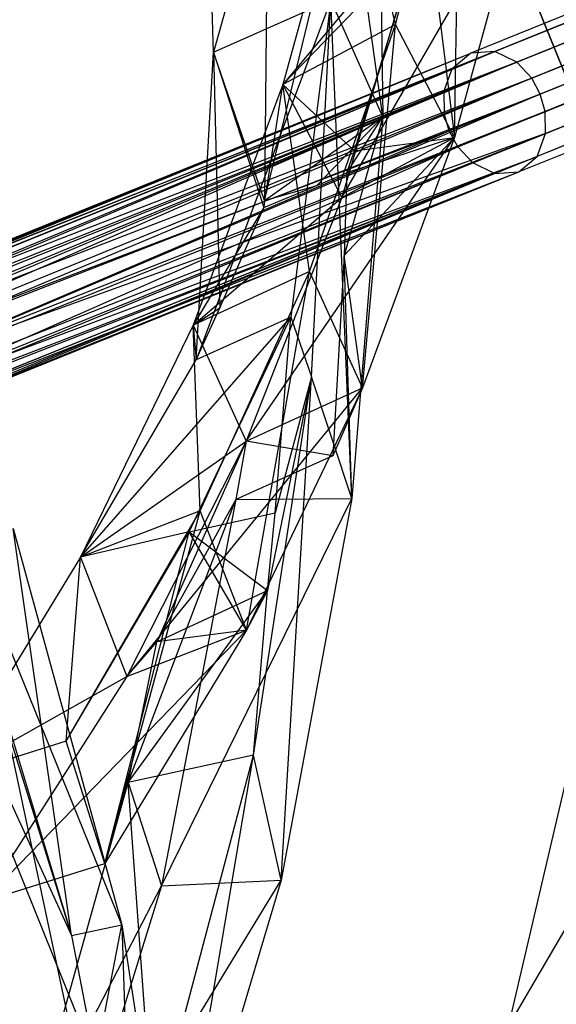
# Model space of a CAD drawing. Extents: x 5.4 to 34.8, y -14.7 to 14.7.
# Tile 192 of 251: x 28 to 29.2, y 1.5 to 3.8. Entities that reach past the tile are written whole.
import ezdxf

# ---------------------------------------------------------------- set-up
doc = ezdxf.new("R2010")
doc.units = 0
doc.header["$LTSCALE"] = 2.54
doc.layers.get('0').update_dxf_attribs({"color": 13, "linetype": 'CONTINUOUS'})

# ---------------------------------------------------------------- blocks, each defined once
blk = doc.blocks.new('BOHO_S_PM_7777_STL')
at = {"color": 0}
for p, q in [((28.8203, 3.61, 20.164), (28.6572, 4.7584, 19.7535)), ((28.8203, 3.61, 20.164), (28.6572, 4.7584, 19.7535)), ((28.424, 3.7614, 20.1641), (28.3967, 4.6096, 19.7575)), ((28.424, 3.7614, 20.1641), (28.3967, 4.6096, 19.7575)), ((28.5427, 3.4145, 20.2033), (28.806, 4.498, 19.7621)), ((28.5427, 3.4145, 20.2033), (28.806, 4.498, 19.7621)), ((28.806, 4.498, 19.7621), (28.8203, 3.61, 20.164)), ((28.806, 4.498, 19.7621), (28.8203, 3.61, 20.164)), ((28.9484, 4.4464, 19.3975), (29.5598, 2.9329, 19.3975)), ((29.5598, 2.9329, 19.3975), (28.9484, 4.4464, 19.1975)), ((28.9484, 4.4464, 19.1975), (29.5598, 2.9329, 19.1975)), ((29.5598, 2.9329, 19.3975), (28.9484, 4.4464, 19.1975)), ((28.9484, 4.4464, 19.3975), (29.5598, 2.9329, 19.3975)), ((28.9484, 4.4464, 19.1975), (29.5598, 2.9329, 19.1975)), ((28.8497, 3.826, 19.9279), (29.0011, 4.4176, 19.4599)), ((28.8497, 3.826, 19.9279), (29.0011, 4.4176, 19.4599)), ((28.9878, 3.5617, 19.8953), (29.0011, 4.4176, 19.4599)), ((28.9878, 3.5617, 19.8953), (29.0011, 4.4176, 19.4599)), ((30.3617, 4.2989, 17.3011), (29.0255, 3.7591, 19.1677)), ((30.3617, 4.2989, 17.3011), (29.0255, 3.7591, 19.1677)), ((30.4217, 4.3041, 17.3419), (29.0823, 3.763, 19.2131)), ((30.4217, 4.3041, 17.3419), (29.0823, 3.763, 19.2131)), ((28.7458, 4.2633, 19.4947), (28.5856, 3.6855, 19.9546)), ((28.7458, 4.2633, 19.4947), (28.5856, 3.6855, 19.9546)), ((28.7458, 4.2633, 19.4947), (28.5856, 3.6855, 19.9546)), ((28.8497, 3.826, 19.9279), (28.7458, 4.2633, 19.4947)), ((28.8497, 3.826, 19.9279), (28.7458, 4.2633, 19.4947)), ((30.4749, 4.28, 17.3705), (29.1333, 3.7379, 19.2449)), ((30.4749, 4.28, 17.3705), (29.1333, 3.7379, 19.2449)), ((30.315, 4.261, 17.2602), (28.982, 3.7224, 19.1224)), ((30.315, 4.261, 17.2602), (28.982, 3.7224, 19.1224)), ((30.5111, 4.2428, 17.3844), (29.1683, 3.7003, 19.2603)), ((30.5111, 4.2428, 17.3844), (29.1683, 3.7003, 19.2603)), ((28.5508, 4.2235, 19.8256), (28.424, 3.7614, 20.1641)), ((28.5508, 4.2235, 19.8256), (28.424, 3.7614, 20.1641)), ((28.5508, 4.2235, 19.8256), (28.5427, 3.4145, 20.2033)), ((28.5508, 4.2235, 19.8256), (28.5427, 3.4145, 20.2033)), ((28.9628, 3.669, 19.0906), (30.2935, 4.2066, 17.2316)), ((28.9628, 3.669, 19.0906), (30.2935, 4.2066, 17.2316)), ((30.5313, 4.2057, 17.3879), (29.1883, 3.663, 19.2641)), ((30.5313, 4.2057, 17.3879), (29.1883, 3.663, 19.2641)), ((28.7237, 3.4212, 19.922), (29.1512, 4.161, 19.4188)), ((28.7237, 3.4212, 19.922), (29.1512, 4.161, 19.4188)), ((28.9637, 3.6176, 19.0752), (30.2933, 4.1548, 17.2177)), ((28.9637, 3.6176, 19.0752), (30.2933, 4.1548, 17.2177)), ((29.1512, 4.161, 19.4188), (28.9878, 3.5617, 19.8953)), ((29.1512, 4.161, 19.4188), (28.9878, 3.5617, 19.8953)), ((29.1512, 4.161, 19.4188), (28.9878, 3.5617, 19.8953)), ((30.5425, 4.1649, 17.3844), (29.1998, 3.6224, 19.2603)), ((30.5425, 4.1649, 17.3844), (29.1998, 3.6224, 19.2603)), ((28.9752, 3.5769, 19.0713), (30.3045, 4.114, 17.2142)), ((28.9752, 3.5769, 19.0713), (30.3045, 4.114, 17.2142)), ((30.5424, 4.1131, 17.3705), (29.2007, 3.571, 19.2449)), ((30.5424, 4.1131, 17.3705), (29.2007, 3.571, 19.2449)), ((28.923, 4.0873, 19.7198), (28.5856, 3.6855, 19.9546)), ((28.923, 4.0873, 19.7198), (28.5856, 3.6855, 19.9546)), ((28.7539, 3.5306, 20.1665), (28.923, 4.0873, 19.7198)), ((28.7539, 3.5306, 20.1665), (28.923, 4.0873, 19.7198)), ((28.923, 4.0873, 19.7198), (28.9878, 3.5617, 19.8953)), ((28.923, 4.0873, 19.7198), (28.9878, 3.5617, 19.8953)), ((28.9952, 3.5397, 19.0752), (30.3248, 4.0769, 17.2177)), ((28.9952, 3.5397, 19.0752), (30.3248, 4.0769, 17.2177)), ((30.5209, 4.0587, 17.3419), (29.1815, 3.5175, 19.2131)), ((30.5209, 4.0587, 17.3419), (29.1815, 3.5175, 19.2131)), ((29.0302, 3.5021, 19.0906), (30.3609, 4.0397, 17.2316)), ((29.0302, 3.5021, 19.0906), (30.3609, 4.0397, 17.2316)), ((29.0812, 3.477, 19.1224), (30.4141, 4.0156, 17.2602)), ((29.0812, 3.477, 19.1224), (30.4141, 4.0156, 17.2602)), ((30.4741, 4.0208, 17.3011), (29.1379, 3.4809, 19.1677)), ((30.4741, 4.0208, 17.3011), (29.1379, 3.4809, 19.1677)), ((28.5856, 3.6855, 19.9546), (28.8959, 4.0067, 19.4536)), ((28.5856, 3.6855, 19.9546), (28.8959, 4.0067, 19.4536)), ((28.8959, 4.0067, 19.4536), (28.7237, 3.4212, 19.922)), ((28.8959, 4.0067, 19.4536), (28.7237, 3.4212, 19.922)), ((28.6979, 3.8838, 20.1586), (28.3829, 3.041, 20.5025)), ((28.6979, 3.8838, 20.1586), (28.3829, 3.041, 20.5025)), ((28.424, 3.7614, 20.1641), (28.6979, 3.8838, 20.1586)), ((28.424, 3.7614, 20.1641), (28.6979, 3.8838, 20.1586)), ((28.6979, 3.8838, 20.1586), (28.6044, 3.1414, 20.4875)), ((28.6979, 3.8838, 20.1586), (28.6044, 3.1414, 20.4875)), ((28.6533, 3.0016, 20.5597), (28.6979, 3.8838, 20.1586)), ((28.6533, 3.0016, 20.5597), (28.6979, 3.8838, 20.1586)), ((28.7475, 2.7169, 20.5628), (28.6979, 3.8838, 20.1586)), ((28.7475, 2.7169, 20.5628), (28.6979, 3.8838, 20.1586)), ((28.8203, 3.61, 20.164), (28.6979, 3.8838, 20.1586)), ((28.8203, 3.61, 20.164), (28.6979, 3.8838, 20.1586)), ((28.8497, 3.826, 19.9279), (28.5856, 3.6855, 19.9546)), ((28.8497, 3.826, 19.9279), (28.5856, 3.6855, 19.9546)), ((28.6481, 3.248, 20.3987), (28.8497, 3.826, 19.9279)), ((28.6481, 3.248, 20.3987), (28.8497, 3.826, 19.9279)), ((28.7723, 2.9761, 20.3758), (28.8497, 3.826, 19.9279)), ((28.7723, 2.9761, 20.3758), (28.8497, 3.826, 19.9279)), ((28.9878, 3.5617, 19.8953), (28.8497, 3.826, 19.9279)), ((28.9878, 3.5617, 19.8953), (28.8497, 3.826, 19.9279)), ((27.4042, 3.0987, 21.0802), (29.0255, 3.7591, 19.1677)), ((27.4042, 3.0987, 21.0802), (29.0255, 3.7591, 19.1677)), ((27.4513, 3.123, 21.0793), (29.0255, 3.7591, 19.1677)), ((27.4513, 3.123, 21.0793), (29.0255, 3.7591, 19.1677)), ((29.0823, 3.763, 19.2131), (27.5118, 3.1401, 21.0781)), ((29.0823, 3.763, 19.2131), (27.5118, 3.1401, 21.0781)), ((27.5118, 3.1401, 21.0781), (29.0255, 3.7591, 19.1677)), ((27.5118, 3.1401, 21.0781), (29.0255, 3.7591, 19.1677)), ((27.5479, 3.1436, 21.0775), (29.0823, 3.763, 19.2131)), ((27.5479, 3.1436, 21.0775), (29.0823, 3.763, 19.2131)), ((27.5903, 3.1407, 21.0768), (29.0823, 3.763, 19.2131)), ((27.5903, 3.1407, 21.0768), (29.0823, 3.763, 19.2131)), ((28.3829, 3.041, 20.5025), (28.424, 3.7614, 20.1641)), ((28.3829, 3.041, 20.5025), (28.424, 3.7614, 20.1641)), ((28.424, 3.7614, 20.1641), (28.4385, 3.1628, 20.4016)), ((28.424, 3.7614, 20.1641), (28.4385, 3.1628, 20.4016)), ((28.424, 3.7614, 20.1641), (28.5417, 3.3977, 20.2111)), ((28.5427, 3.4145, 20.2033), (28.424, 3.7614, 20.1641)), ((28.5427, 3.4145, 20.2033), (28.424, 3.7614, 20.1641)), ((28.424, 3.7614, 20.1641), (28.5417, 3.3977, 20.2111)), ((29.0255, 3.7591, 19.1677), (28.982, 3.7224, 19.1224)), ((29.0255, 3.7591, 19.1677), (28.982, 3.7224, 19.1224)), ((29.0823, 3.763, 19.2131), (29.0255, 3.7591, 19.1677)), ((29.0823, 3.763, 19.2131), (29.0255, 3.7591, 19.1677)), ((29.1333, 3.7379, 19.2449), (29.0823, 3.763, 19.2131)), ((29.1333, 3.7379, 19.2449), (29.0823, 3.763, 19.2131)), ((29.1333, 3.7379, 19.2449), (27.5903, 3.1407, 21.0768)), ((29.1333, 3.7379, 19.2449), (27.5903, 3.1407, 21.0768)), ((27.6278, 3.1305, 21.0763), (29.1333, 3.7379, 19.2449)), ((27.6278, 3.1305, 21.0763), (29.1333, 3.7379, 19.2449)), ((29.1333, 3.7379, 19.2449), (27.648, 3.121, 21.076)), ((29.1333, 3.7379, 19.2449), (27.648, 3.121, 21.076)), ((29.1333, 3.7379, 19.2449), (27.6529, 3.1148, 21.0796)), ((29.1333, 3.7379, 19.2449), (27.6529, 3.1148, 21.0796)), ((29.1683, 3.7003, 19.2603), (29.1333, 3.7379, 19.2449)), ((29.1683, 3.7003, 19.2603), (29.1333, 3.7379, 19.2449)), ((27.2157, 2.9753, 21.2082), (28.982, 3.7224, 19.1224)), ((27.2157, 2.9753, 21.2082), (28.982, 3.7224, 19.1224)), ((27.231, 3.015, 21.2358), (28.982, 3.7224, 19.1224)), ((27.231, 3.015, 21.2358), (28.982, 3.7224, 19.1224)), ((28.982, 3.7224, 19.1224), (27.4042, 3.0987, 21.0802)), ((28.982, 3.7224, 19.1224), (27.4042, 3.0987, 21.0802)), ((28.9628, 3.669, 19.0906), (28.982, 3.7224, 19.1224)), ((28.9628, 3.669, 19.0906), (28.982, 3.7224, 19.1224)), ((29.1683, 3.7003, 19.2603), (27.6529, 3.1148, 21.0796)), ((29.1683, 3.7003, 19.2603), (27.6529, 3.1148, 21.0796)), ((29.1683, 3.7003, 19.2603), (27.6775, 3.0747, 21.0921)), ((29.1683, 3.7003, 19.2603), (27.6775, 3.0747, 21.0921)), ((29.1883, 3.663, 19.2641), (29.1683, 3.7003, 19.2603)), ((29.1883, 3.663, 19.2641), (29.1683, 3.7003, 19.2603)), ((27.2157, 2.9753, 21.2082), (28.9628, 3.669, 19.0906)), ((27.2157, 2.9753, 21.2082), (28.9628, 3.669, 19.0906)), ((28.9628, 3.669, 19.0906), (27.2165, 2.906, 21.1842)), ((28.9628, 3.669, 19.0906), (27.2165, 2.906, 21.1842)), ((28.5856, 3.6855, 19.9546), (28.3758, 3.1228, 20.417)), ((28.5856, 3.6855, 19.9546), (28.3758, 3.1228, 20.417)), ((28.5856, 3.6855, 19.9546), (28.3758, 3.1228, 20.417)), ((28.5417, 3.3977, 20.2111), (28.5856, 3.6855, 19.9546)), ((28.5417, 3.3977, 20.2111), (28.5856, 3.6855, 19.9546)), ((28.6481, 3.248, 20.3987), (28.5856, 3.6855, 19.9546)), ((28.6481, 3.248, 20.3987), (28.5856, 3.6855, 19.9546)), ((28.5856, 3.6855, 19.9546), (28.7237, 3.4212, 19.922)), ((28.5856, 3.6855, 19.9546), (28.7237, 3.4212, 19.922)), ((28.7539, 3.5306, 20.1665), (28.5856, 3.6855, 19.9546)), ((28.7539, 3.5306, 20.1665), (28.5856, 3.6855, 19.9546)), ((28.9628, 3.669, 19.0906), (28.9637, 3.6176, 19.0752)), ((28.9628, 3.669, 19.0906), (28.9637, 3.6176, 19.0752)), ((29.1883, 3.663, 19.2641), (27.6775, 3.0747, 21.0921)), ((29.1883, 3.663, 19.2641), (27.6775, 3.0747, 21.0921)), ((29.1883, 3.663, 19.2641), (27.6952, 3.0289, 21.091)), ((29.1883, 3.663, 19.2641), (27.6952, 3.0289, 21.091)), ((29.1998, 3.6224, 19.2603), (29.1883, 3.663, 19.2641)), ((29.1998, 3.6224, 19.2603), (29.1883, 3.663, 19.2641)), ((29.1998, 3.6224, 19.2603), (27.6952, 3.0289, 21.091)), ((29.1998, 3.6224, 19.2603), (27.6952, 3.0289, 21.091)), ((29.2007, 3.571, 19.2449), (29.1998, 3.6224, 19.2603)), ((29.2007, 3.571, 19.2449), (29.1998, 3.6224, 19.2603)), ((27.2165, 2.906, 21.1842), (28.9637, 3.6176, 19.0752)), ((27.2165, 2.906, 21.1842), (28.9637, 3.6176, 19.0752)), ((28.5427, 3.4145, 20.2033), (28.8203, 3.61, 20.164)), ((28.5427, 3.4145, 20.2033), (28.8203, 3.61, 20.164)), ((28.6655, 3.4496, 20.2095), (28.8203, 3.61, 20.164)), ((28.6655, 3.4496, 20.2095), (28.8203, 3.61, 20.164)), ((28.8203, 3.61, 20.164), (28.7291, 3.2858, 20.2966)), ((28.8203, 3.61, 20.164), (28.7291, 3.2858, 20.2966)), ((28.7356, 3.4789, 20.2086), (28.8203, 3.61, 20.164)), ((28.7356, 3.4789, 20.2086), (28.8203, 3.61, 20.164)), ((28.8203, 3.61, 20.164), (28.7475, 2.7169, 20.5628)), ((28.8203, 3.61, 20.164), (28.7475, 2.7169, 20.5628)), ((28.9752, 3.5769, 19.0713), (28.9637, 3.6176, 19.0752)), ((28.9752, 3.5769, 19.0713), (28.9637, 3.6176, 19.0752)), ((27.2165, 2.906, 21.1842), (28.9752, 3.5769, 19.0713)), ((27.2165, 2.906, 21.1842), (28.9752, 3.5769, 19.0713)), ((27.244, 2.8379, 21.1842), (28.9752, 3.5769, 19.0713)), ((27.244, 2.8379, 21.1842), (28.9752, 3.5769, 19.0713)), ((28.9952, 3.5397, 19.0752), (28.9752, 3.5769, 19.0713)), ((28.9952, 3.5397, 19.0752), (28.9752, 3.5769, 19.0713)), ((29.2007, 3.571, 19.2449), (27.6952, 3.0289, 21.091)), ((29.2007, 3.571, 19.2449), (27.6952, 3.0289, 21.091)), ((27.6959, 2.9621, 21.0763), (29.2007, 3.571, 19.2449)), ((27.6959, 2.9621, 21.0763), (29.2007, 3.571, 19.2449)), ((27.7037, 2.983, 21.076), (29.2007, 3.571, 19.2449)), ((27.7037, 2.983, 21.076), (29.2007, 3.571, 19.2449)), ((28.5, 2.8509, 20.3941), (28.9878, 3.5617, 19.8953)), ((28.5, 2.8509, 20.3941), (28.9878, 3.5617, 19.8953)), ((28.7237, 3.4212, 19.922), (28.9878, 3.5617, 19.8953)), ((28.7237, 3.4212, 19.922), (28.9878, 3.5617, 19.8953)), ((28.9878, 3.5617, 19.8953), (28.7291, 3.2858, 20.2966)), ((28.9878, 3.5617, 19.8953), (28.7291, 3.2858, 20.2966)), ((28.9878, 3.5617, 19.8953), (28.7356, 3.4789, 20.2086)), ((28.9878, 3.5617, 19.8953), (28.7356, 3.4789, 20.2086)), ((28.7539, 3.5306, 20.1665), (28.9878, 3.5617, 19.8953)), ((28.7539, 3.5306, 20.1665), (28.9878, 3.5617, 19.8953)), ((28.9878, 3.5617, 19.8953), (28.7723, 2.9761, 20.3758)), ((28.9878, 3.5617, 19.8953), (28.7723, 2.9761, 20.3758)), ((28.9878, 3.5617, 19.8953), (28.7723, 2.9761, 20.3758)), ((29.1815, 3.5175, 19.2131), (29.2007, 3.571, 19.2449)), ((29.1815, 3.5175, 19.2131), (29.2007, 3.571, 19.2449)), ((27.244, 2.8379, 21.1842), (28.9952, 3.5397, 19.0752)), ((27.244, 2.8379, 21.1842), (28.9952, 3.5397, 19.0752)), ((27.2916, 2.7875, 21.2082), (28.9952, 3.5397, 19.0752)), ((27.2916, 2.7875, 21.2082), (28.9952, 3.5397, 19.0752)), ((28.7356, 3.4789, 20.2086), (28.7539, 3.5306, 20.1665)), ((28.7356, 3.4789, 20.2086), (28.7539, 3.5306, 20.1665)), ((29.0302, 3.5021, 19.0906), (28.9952, 3.5397, 19.0752)), ((29.0302, 3.5021, 19.0906), (28.9952, 3.5397, 19.0752)), ((29.1815, 3.5175, 19.2131), (27.647, 2.8969, 21.0775)), ((29.1815, 3.5175, 19.2131), (27.647, 2.8969, 21.0775)), ((27.676, 2.9288, 21.0768), (29.1815, 3.5175, 19.2131)), ((27.676, 2.9288, 21.0768), (29.1815, 3.5175, 19.2131)), ((27.6959, 2.9621, 21.0763), (29.1815, 3.5175, 19.2131)), ((27.6959, 2.9621, 21.0763), (29.1815, 3.5175, 19.2131)), ((29.1379, 3.4809, 19.1677), (29.1815, 3.5175, 19.2131)), ((29.1379, 3.4809, 19.1677), (29.1815, 3.5175, 19.2131)), ((27.2916, 2.7875, 21.2082), (29.0302, 3.5021, 19.0906)), ((27.2916, 2.7875, 21.2082), (29.0302, 3.5021, 19.0906)), ((27.5639, 2.845, 21.0793), (29.1379, 3.4809, 19.1677)), ((27.5639, 2.845, 21.0793), (29.1379, 3.4809, 19.1677)), ((27.6033, 2.8645, 21.0785), (29.1379, 3.4809, 19.1677)), ((27.6033, 2.8645, 21.0785), (29.1379, 3.4809, 19.1677)), ((27.647, 2.8969, 21.0775), (29.1379, 3.4809, 19.1677)), ((27.647, 2.8969, 21.0775), (29.1379, 3.4809, 19.1677)), ((29.0812, 3.477, 19.1224), (29.0302, 3.5021, 19.0906)), ((29.0812, 3.477, 19.1224), (29.0302, 3.5021, 19.0906)), ((29.0812, 3.477, 19.1224), (29.1379, 3.4809, 19.1677)), ((29.0812, 3.477, 19.1224), (29.1379, 3.4809, 19.1677)), ((27.2916, 2.7875, 21.2082), (29.0812, 3.477, 19.1224)), ((27.2916, 2.7875, 21.2082), (29.0812, 3.477, 19.1224)), ((27.3301, 2.7696, 21.2358), (29.0812, 3.477, 19.1224)), ((27.3301, 2.7696, 21.2358), (29.0812, 3.477, 19.1224)), ((27.5129, 2.8296, 21.0802), (29.0812, 3.477, 19.1224)), ((27.5129, 2.8296, 21.0802), (29.0812, 3.477, 19.1224)), ((29.0812, 3.477, 19.1224), (27.5639, 2.845, 21.0793)), ((29.0812, 3.477, 19.1224), (27.5639, 2.845, 21.0793)), ((28.6655, 3.4496, 20.2095), (28.7356, 3.4789, 20.2086)), ((28.6655, 3.4496, 20.2095), (28.7356, 3.4789, 20.2086)), ((28.7356, 3.4789, 20.2086), (28.7291, 3.2858, 20.2966)), ((28.7356, 3.4789, 20.2086), (28.7291, 3.2858, 20.2966)), ((28.5417, 3.3977, 20.2111), (28.6655, 3.4496, 20.2095)), ((28.5417, 3.3977, 20.2111), (28.6655, 3.4496, 20.2095)), ((28.5427, 3.4145, 20.2033), (28.6655, 3.4496, 20.2095)), ((28.5427, 3.4145, 20.2033), (28.6655, 3.4496, 20.2095)), ((28.3758, 3.1228, 20.417), (28.7237, 3.4212, 19.922)), ((28.3758, 3.1228, 20.417), (28.7237, 3.4212, 19.922)), ((28.7237, 3.4212, 19.922), (28.5, 2.8509, 20.3941)), ((28.7237, 3.4212, 19.922), (28.5, 2.8509, 20.3941)), ((28.5427, 3.4145, 20.2033), (28.5417, 3.3977, 20.2111)), ((28.5427, 3.4145, 20.2033), (28.5417, 3.3977, 20.2111)), ((28.5417, 3.3977, 20.2111), (28.3758, 3.1228, 20.417)), ((28.5417, 3.3977, 20.2111), (28.3758, 3.1228, 20.417)), ((28.4385, 3.1628, 20.4016), (28.5417, 3.3977, 20.2111)), ((28.4385, 3.1628, 20.4016), (28.5417, 3.3977, 20.2111)), ((28.7291, 3.2858, 20.2966), (28.7026, 2.8163, 20.5104)), ((28.7291, 3.2858, 20.2966), (28.7026, 2.8163, 20.5104)), ((28.7723, 2.9761, 20.3758), (28.7291, 3.2858, 20.2966)), ((28.7723, 2.9761, 20.3758), (28.7291, 3.2858, 20.2966)), ((28.7475, 2.7169, 20.5628), (28.7291, 3.2858, 20.2966)), ((28.7475, 2.7169, 20.5628), (28.7291, 3.2858, 20.2966)), ((28.6481, 3.248, 20.3987), (28.3758, 3.1228, 20.417)), ((28.6481, 3.248, 20.3987), (28.3758, 3.1228, 20.417)), ((28.3924, 2.6876, 20.8745), (28.6481, 3.248, 20.3987)), ((28.3924, 2.6876, 20.8745), (28.6481, 3.248, 20.3987)), ((28.5007, 2.4083, 20.8625), (28.6481, 3.248, 20.3987)), ((28.5007, 2.4083, 20.8625), (28.6481, 3.248, 20.3987)), ((28.7723, 2.9761, 20.3758), (28.6481, 3.248, 20.3987)), ((28.7723, 2.9761, 20.3758), (28.6481, 3.248, 20.3987)), ((28.3758, 3.1228, 20.417), (28.4385, 3.1628, 20.4016)), ((28.3758, 3.1228, 20.417), (28.4385, 3.1628, 20.4016)), ((28.3829, 3.041, 20.5025), (28.4385, 3.1628, 20.4016)), ((28.3829, 3.041, 20.5025), (28.4385, 3.1628, 20.4016)), ((28.1127, 2.5791, 20.8839), (28.6044, 3.1414, 20.4875)), ((28.1127, 2.5791, 20.8839), (28.6044, 3.1414, 20.4875)), ((28.3671, 2.639, 20.9169), (28.6044, 3.1414, 20.4875)), ((28.3671, 2.639, 20.9169), (28.6044, 3.1414, 20.4875)), ((28.6044, 3.1414, 20.4875), (28.3829, 3.041, 20.5025)), ((28.6044, 3.1414, 20.4875), (28.3829, 3.041, 20.5025)), ((28.5682, 2.6833, 20.6977), (28.6044, 3.1414, 20.4875)), ((28.5682, 2.6833, 20.6977), (28.6044, 3.1414, 20.4875)), ((28.6044, 3.1414, 20.4875), (28.6533, 3.0016, 20.5597)), ((28.6044, 3.1414, 20.4875), (28.6533, 3.0016, 20.5597)), ((28.3758, 3.1228, 20.417), (28.1127, 2.5791, 20.8839)), ((28.3758, 3.1228, 20.417), (28.1127, 2.5791, 20.8839)), ((28.3758, 3.1228, 20.417), (28.1127, 2.5791, 20.8839)), ((28.3924, 2.6876, 20.8745), (28.3758, 3.1228, 20.417)), ((28.3924, 2.6876, 20.8745), (28.3758, 3.1228, 20.417)), ((28.3758, 3.1228, 20.417), (28.5, 2.8509, 20.3941)), ((28.3758, 3.1228, 20.417), (28.5, 2.8509, 20.3941)), ((28.3758, 3.1228, 20.417), (28.3829, 3.041, 20.5025)), ((28.3758, 3.1228, 20.417), (28.3829, 3.041, 20.5025)), ((28.1127, 2.5791, 20.8839), (28.3829, 3.041, 20.5025)), ((28.1127, 2.5791, 20.8839), (28.3829, 3.041, 20.5025)), ((28.5172, 2.1164, 20.9587), (28.6533, 3.0016, 20.5597)), ((28.5172, 2.1164, 20.9587), (28.6533, 3.0016, 20.5597)), ((28.6533, 3.0016, 20.5597), (28.5498, 2.5012, 20.7812)), ((28.6533, 3.0016, 20.5597), (28.5498, 2.5012, 20.7812)), ((28.6533, 3.0016, 20.5597), (28.5682, 2.6833, 20.6977)), ((28.6533, 3.0016, 20.5597), (28.5682, 2.6833, 20.6977)), ((28.5818, 1.8235, 20.9601), (28.6533, 3.0016, 20.5597)), ((28.5818, 1.8235, 20.9601), (28.6533, 3.0016, 20.5597)), ((28.7475, 2.7169, 20.5628), (28.6533, 3.0016, 20.5597)), ((28.7475, 2.7169, 20.5628), (28.6533, 3.0016, 20.5597)), ((27.7037, 2.983, 21.076), (28.0914, 1.694, 21.076)), ((27.7037, 2.983, 21.076), (28.0914, 1.694, 21.076)), ((28.221, 2.2999, 20.8719), (28.7723, 2.9761, 20.3758)), ((28.221, 2.2999, 20.8719), (28.7723, 2.9761, 20.3758)), ((28.5, 2.8509, 20.3941), (28.7723, 2.9761, 20.3758)), ((28.5, 2.8509, 20.3941), (28.7723, 2.9761, 20.3758)), ((28.5, 2.8509, 20.3941), (28.7723, 2.9761, 20.3758)), ((28.7723, 2.9761, 20.3758), (28.5007, 2.4083, 20.8625)), ((28.7723, 2.9761, 20.3758), (28.5007, 2.4083, 20.8625)), ((28.7723, 2.9761, 20.3758), (28.7026, 2.8163, 20.5104)), ((28.7723, 2.9761, 20.3758), (28.7026, 2.8163, 20.5104)), ((27.6959, 2.9621, 21.0763), (28.0914, 1.694, 21.076)), ((27.6959, 2.9621, 21.0763), (28.0914, 1.694, 21.076)), ((28.1481, 1.4007, 21.076), (27.5639, 2.845, 21.0793)), ((27.5639, 2.845, 21.0793), (28.0914, 1.694, 21.076)), ((27.5639, 2.845, 21.0793), (28.0914, 1.694, 21.076)), ((28.1481, 1.4007, 21.076), (27.5639, 2.845, 21.0793)), ((28.1127, 2.5791, 20.8839), (28.5, 2.8509, 20.3941)), ((28.1127, 2.5791, 20.8839), (28.5, 2.8509, 20.3941)), ((28.5, 2.8509, 20.3941), (28.221, 2.2999, 20.8719)), ((28.5, 2.8509, 20.3941), (28.221, 2.2999, 20.8719)), ((28.5, 2.8509, 20.3941), (28.221, 2.2999, 20.8719)), ((28.5, 2.8509, 20.3941), (28.2907, 2.3814, 20.8093)), ((28.5, 2.8509, 20.3941), (28.2907, 2.3814, 20.8093)), ((28.5, 2.8509, 20.3941), (28.4757, 2.7142, 20.5259)), ((28.5, 2.8509, 20.3941), (28.4757, 2.7142, 20.5259)), ((28.7026, 2.8163, 20.5104), (28.5, 2.8509, 20.3941)), ((28.7026, 2.8163, 20.5104), (28.5, 2.8509, 20.3941)), ((28.7026, 2.8163, 20.5104), (28.4757, 2.7142, 20.5259)), ((28.7026, 2.8163, 20.5104), (28.4757, 2.7142, 20.5259)), ((28.2242, 2.0517, 20.962), (28.4757, 2.7142, 20.5259)), ((28.2242, 2.0517, 20.962), (28.4757, 2.7142, 20.5259)), ((28.4757, 2.7142, 20.5259), (28.2907, 2.3814, 20.8093)), ((28.4757, 2.7142, 20.5259), (28.2907, 2.3814, 20.8093)), ((28.3017, 1.8099, 20.94), (28.7475, 2.7169, 20.5628)), ((28.3017, 1.8099, 20.94), (28.7475, 2.7169, 20.5628)), ((28.4757, 2.7142, 20.5259), (28.3017, 1.8099, 20.94)), ((28.4757, 2.7142, 20.5259), (28.3017, 1.8099, 20.94)), ((28.4757, 2.7142, 20.5259), (28.7475, 2.7169, 20.5628)), ((28.4757, 2.7142, 20.5259), (28.7475, 2.7169, 20.5628)), ((28.7475, 2.7169, 20.5628), (28.5818, 1.8235, 20.9601)), ((28.7475, 2.7169, 20.5628), (28.5818, 1.8235, 20.9601)), ((28.079, 2.1488, 21.3575), (28.3924, 2.6876, 20.8745)), ((28.079, 2.1488, 21.3575), (28.3924, 2.6876, 20.8745)), ((28.3924, 2.6876, 20.8745), (28.1127, 2.5791, 20.8839)), ((28.3924, 2.6876, 20.8745), (28.1127, 2.5791, 20.8839)), ((28.1692, 1.8627, 21.3575), (28.3924, 2.6876, 20.8745)), ((28.1692, 1.8627, 21.3575), (28.3924, 2.6876, 20.8745)), ((28.3671, 2.639, 20.9169), (28.5682, 2.6833, 20.6977)), ((28.3671, 2.639, 20.9169), (28.5682, 2.6833, 20.6977)), ((28.5007, 2.4083, 20.8625), (28.3924, 2.6876, 20.8745)), ((28.5007, 2.4083, 20.8625), (28.3924, 2.6876, 20.8745)), ((28.5498, 2.5012, 20.7812), (28.5682, 2.6833, 20.6977)), ((28.5498, 2.5012, 20.7812), (28.5682, 2.6833, 20.6977)), ((28.0914, 1.694, 21.076), (27.9549, 2.6462, 21.276)), ((27.9549, 2.6462, 21.276), (28.2091, 1.719, 21.276)), ((28.0914, 1.694, 21.076), (27.9549, 2.6462, 21.276)), ((27.9549, 2.6462, 21.276), (28.2091, 1.719, 21.276)), ((28.079, 2.1488, 21.3575), (28.3671, 2.639, 20.9169)), ((28.079, 2.1488, 21.3575), (28.3671, 2.639, 20.9169)), ((28.3671, 2.639, 20.9169), (28.1127, 2.5791, 20.8839)), ((28.3671, 2.639, 20.9169), (28.1127, 2.5791, 20.8839)), ((28.1692, 1.8627, 21.3575), (28.3671, 2.639, 20.9169)), ((28.1692, 1.8627, 21.3575), (28.3671, 2.639, 20.9169)), ((28.3671, 2.639, 20.9169), (28.5498, 2.5012, 20.7812)), ((28.5007, 2.4083, 20.8625), (28.3671, 2.639, 20.9169)), ((28.5007, 2.4083, 20.8625), (28.3671, 2.639, 20.9169)), ((28.3671, 2.639, 20.9169), (28.5498, 2.5012, 20.7812)), ((28.2415, 0.758, 21.4802), (27.8478, 2.6101, 21.4802)), ((28.2091, 1.719, 21.276), (27.8478, 2.6101, 21.4802)), ((28.2415, 0.758, 21.4802), (27.8478, 2.6101, 21.4802)), ((28.2091, 1.719, 21.276), (27.8478, 2.6101, 21.4802)), ((28.1127, 2.5791, 20.8839), (27.7929, 2.0586, 21.3575)), ((28.1127, 2.5791, 20.8839), (27.7929, 2.0586, 21.3575)), ((28.079, 2.1488, 21.3575), (28.1127, 2.5791, 20.8839)), ((28.079, 2.1488, 21.3575), (28.1127, 2.5791, 20.8839)), ((28.079, 2.1488, 21.3575), (28.1127, 2.5791, 20.8839)), ((28.1127, 2.5791, 20.8839), (28.221, 2.2999, 20.8719)), ((28.1127, 2.5791, 20.8839), (28.221, 2.2999, 20.8719)), ((28.2242, 2.0517, 20.962), (28.5498, 2.5012, 20.7812)), ((28.2242, 2.0517, 20.962), (28.5498, 2.5012, 20.7812)), ((28.2907, 2.3814, 20.8093), (28.5498, 2.5012, 20.7812)), ((28.2907, 2.3814, 20.8093), (28.5498, 2.5012, 20.7812)), ((28.5498, 2.5012, 20.7812), (28.5007, 2.4083, 20.8625)), ((28.5498, 2.5012, 20.7812), (28.5007, 2.4083, 20.8625)), ((28.5172, 2.1164, 20.9587), (28.5498, 2.5012, 20.7812)), ((28.5172, 2.1164, 20.9587), (28.5498, 2.5012, 20.7812)), ((27.8831, 1.7724, 21.3575), (28.5007, 2.4083, 20.8625)), ((27.8831, 1.7724, 21.3575), (28.5007, 2.4083, 20.8625)), ((28.5007, 2.4083, 20.8625), (28.1692, 1.8627, 21.3575)), ((28.5007, 2.4083, 20.8625), (28.1692, 1.8627, 21.3575)), ((28.5007, 2.4083, 20.8625), (28.1692, 1.8627, 21.3575)), ((28.221, 2.2999, 20.8719), (28.5007, 2.4083, 20.8625)), ((28.221, 2.2999, 20.8719), (28.5007, 2.4083, 20.8625)), ((28.221, 2.2999, 20.8719), (28.5007, 2.4083, 20.8625)), ((28.5007, 2.4083, 20.8625), (28.2907, 2.3814, 20.8093)), ((28.5007, 2.4083, 20.8625), (28.2907, 2.3814, 20.8093)), ((28.221, 2.2999, 20.8719), (28.2907, 2.3814, 20.8093)), ((28.221, 2.2999, 20.8719), (28.2907, 2.3814, 20.8093)), ((28.2242, 2.0517, 20.962), (28.2907, 2.3814, 20.8093)), ((28.2242, 2.0517, 20.962), (28.2907, 2.3814, 20.8093)), ((29.1147, 1.4845, 20.1641), (29.3078, 2.3108, 19.7575)), ((29.1147, 1.4845, 20.1641), (29.3078, 2.3108, 19.7575)), ((27.7929, 2.0586, 21.3575), (28.221, 2.2999, 20.8719)), ((27.7929, 2.0586, 21.3575), (28.221, 2.2999, 20.8719)), ((28.221, 2.2999, 20.8719), (27.8831, 1.7724, 21.3575)), ((28.221, 2.2999, 20.8719), (27.8831, 1.7724, 21.3575)), ((28.079, 2.1488, 21.3575), (27.7929, 2.0586, 21.3575)), ((28.079, 2.1488, 21.3575), (27.7929, 2.0586, 21.3575)), ((28.1692, 1.8627, 21.3575), (28.079, 2.1488, 21.3575)), ((28.1692, 1.8627, 21.3575), (28.079, 2.1488, 21.3575)), ((28.1692, 1.8627, 21.3575), (28.079, 2.1488, 21.3575)), ((28.5172, 2.1164, 20.9587), (28.2242, 2.0517, 20.962)), ((28.5172, 2.1164, 20.9587), (28.2242, 2.0517, 20.962)), ((28.2835, 1.2327, 21.3575), (28.5172, 2.1164, 20.9587)), ((28.2835, 1.2327, 21.3575), (28.5172, 2.1164, 20.9587)), ((28.3174, 0.9346, 21.3575), (28.5172, 2.1164, 20.9587)), ((28.3174, 0.9346, 21.3575), (28.5172, 2.1164, 20.9587)), ((28.5818, 1.8235, 20.9601), (28.5172, 2.1164, 20.9587)), ((28.5818, 1.8235, 20.9601), (28.5172, 2.1164, 20.9587)), ((27.9854, 1.1987, 21.3575), (28.2242, 2.0517, 20.962)), ((27.9854, 1.1987, 21.3575), (28.2242, 2.0517, 20.962)), ((28.2242, 2.0517, 20.962), (28.3017, 1.8099, 20.94)), ((28.2242, 2.0517, 20.962), (28.3017, 1.8099, 20.94)), ((28.2835, 1.2327, 21.3575), (28.2242, 2.0517, 20.962)), ((28.2835, 1.2327, 21.3575), (28.2242, 2.0517, 20.962)), ((29.3567, 1.8981, 19.8256), (29.1147, 1.4845, 20.1641)), ((29.3567, 1.8981, 19.8256), (29.1147, 1.4845, 20.1641)), ((27.8831, 1.7724, 21.3575), (28.1692, 1.8627, 21.3575)), ((27.8831, 1.7724, 21.3575), (28.1692, 1.8627, 21.3575)), ((28.0193, 0.9006, 21.3575), (28.5818, 1.8235, 20.9601)), ((28.0193, 0.9006, 21.3575), (28.5818, 1.8235, 20.9601)), ((28.3017, 1.8099, 20.94), (28.5818, 1.8235, 20.9601)), ((28.3017, 1.8099, 20.94), (28.5818, 1.8235, 20.9601)), ((28.5818, 1.8235, 20.9601), (28.3174, 0.9346, 21.3575)), ((28.5818, 1.8235, 20.9601), (28.3174, 0.9346, 21.3575)), ((27.9854, 1.1987, 21.3575), (28.3017, 1.8099, 20.94)), ((27.9854, 1.1987, 21.3575), (28.3017, 1.8099, 20.94)), ((28.3017, 1.8099, 20.94), (28.0193, 0.9006, 21.3575)), ((28.3017, 1.8099, 20.94), (28.0193, 0.9006, 21.3575)), ((28.0914, 1.694, 21.076), (28.2091, 1.719, 21.276)), ((28.0914, 1.694, 21.076), (28.2091, 1.719, 21.276)), ((28.1481, 1.4007, 21.076), (28.2091, 1.719, 21.276)), ((28.1481, 1.4007, 21.076), (28.2091, 1.719, 21.276)), ((28.2091, 1.719, 21.276), (28.354, 0.7685, 21.276)), ((28.2091, 1.719, 21.276), (28.354, 0.7685, 21.276)), ((28.2091, 1.719, 21.276), (28.2415, 0.758, 21.4802)), ((28.2091, 1.719, 21.276), (28.2415, 0.758, 21.4802)), ((28.0914, 1.694, 21.076), (28.1481, 1.4007, 21.076)), ((28.0914, 1.694, 21.076), (28.1481, 1.4007, 21.076))]:
    blk.add_line(p, q, dxfattribs=at)

msp = doc.modelspace()

# ---------------------------------------------------------------- block references
at = {"color": 0}
msp.add_blockref('BOHO_S_PM_7777_STL', (0, 0), dxfattribs=at)

doc.saveas('drawing.dxf')
